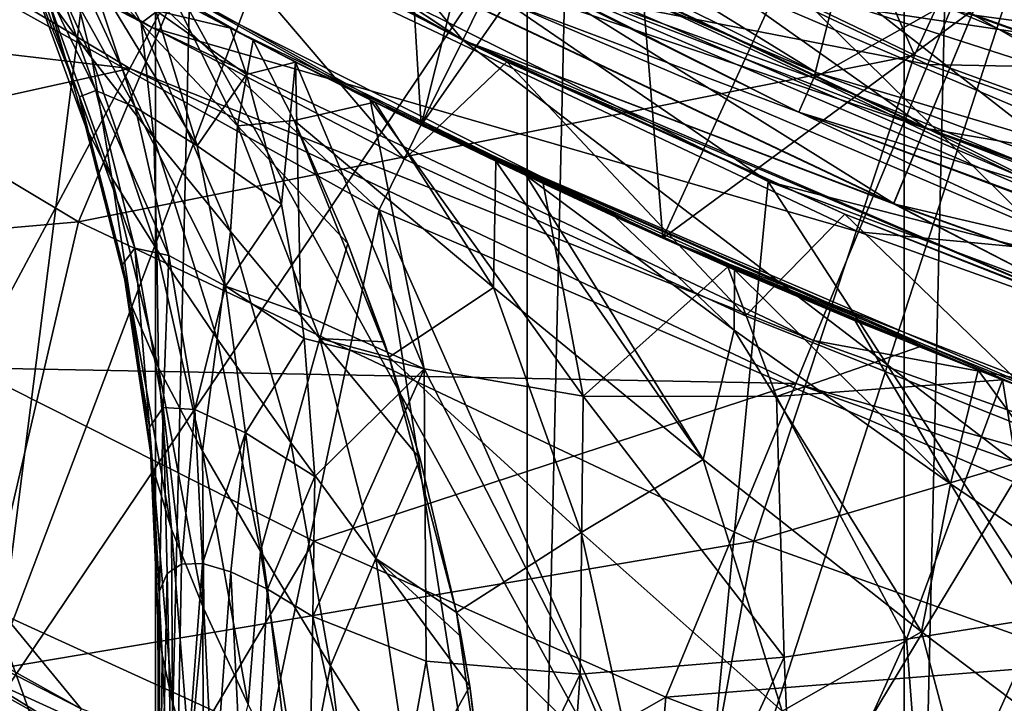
# Model space of a CAD drawing. Header units: metres. Extents: x -23 to 23, y -109 to 23.
# Tile 137 of 256: x -9.65 to -7.05, y -19.04 to -17.23. Entities that reach past the tile are written whole.
import ezdxf

# ---------------------------------------------------------------- set-up
doc = ezdxf.new("R2010")
doc.units = ezdxf.units.M
doc.layers.add('solid_509434', color=7, linetype='CONTINUOUS')
doc.layers.add('solid_509434_01', color=7, linetype='CONTINUOUS')

msp = doc.modelspace()

# ---------------------------------------------------------------- linework, layer by layer
at = {"layer": 'solid_509434'}
for points in [[(-7.30983, -21.807472), (-7.30983, 21.807472), (-6.295455, 22.121326)], [(-6.295455, -22.121326), (-7.30983, -21.807472), (-6.295455, 22.121326)], [(-8.306941, -21.447264), (-8.306941, 21.447264), (-7.30983, 21.807472)], [(-7.30983, -21.807472), (-8.306941, -21.447264), (-7.30983, 21.807472)], [(-9.290138, -21.039841), (-9.290138, 21.039841), (-8.306941, 21.447264)], [(-8.306941, -21.447264), (-9.290138, -21.039841), (-8.306941, 21.447264)], [(-10.253399, -20.587858), (-10.253399, 20.587858), (-9.290138, 21.039841)], [(-9.290138, -21.039841), (-10.253399, -20.587858), (-9.290138, 21.039841)], [(-8.629554, -11.441503, 160.36026), (-13.184584, -17.041029, 160.176529), (-11.552806, -18.177504, 160.176529)], [(-7.225513, -12.364955, 160.36026), (-8.629554, -11.441503, 160.36026), (-11.552806, -18.177504, 160.176529)], [(-7.225513, -12.364955, 160.36026), (-11.552806, -18.177504, 160.176529), (-9.802161, -19.170517, 160.176529)], [(-5.723759, -13.119164, 160.36026), (-7.225513, -12.364955, 160.36026), (-9.802161, -19.170517, 160.176529)], [(-5.723759, -13.119164, 160.36026), (-9.802161, -19.170517, 160.176529), (-7.956806, -20.00078, 160.176529)], [(-4.144601, -13.693931, 160.36026), (-5.723759, -13.119164, 160.36026), (-7.956806, -20.00078, 160.176529)], [(-4.144601, -13.693931, 160.36026), (-7.956806, -20.00078, 160.176529), (-6.040366, -20.655737, 160.176529)], [(-8.764416, -14.566572, 65.900002), (-10.314798, -16.548563, 70.230125), (-8.587686, -17.507189, 70.230125)], [(-7.962944, -15.019705, 65.900002), (-8.764416, -14.566572, 65.900002), (-8.587686, -17.507189, 70.230125)], [(-7.138115, -15.428782, 65.900002), (-7.962944, -15.019705, 65.900002), (-8.587686, -17.507189, 70.230125)], [(-8.195908, -15.224972, 121.479568), (-8.967013, -16.512827, 119.872559), (-7.28242, -17.321869, 119.872559)], [(-6.654694, -15.958939, 121.479568), (-8.195908, -15.224972, 121.479568), (-7.28242, -17.321869, 119.872559)], [(-7.138115, -15.428782, 65.900002), (-8.587686, -17.507189, 70.230125), (-6.772452, -18.286167, 70.230125)], [(-6.292349, -15.792604, 65.900002), (-7.138115, -15.428782, 65.900002), (-6.772452, -18.286167, 70.230125)], [(-9.785834, -15.699919, 105.449997), (-10.182557, -16.336403, 106.199997), (-8.477588, -17.282738, 106.199997)], [(-8.147292, -16.609385, 105.449997), (-9.785834, -15.699919, 105.449997), (-8.477588, -17.282738, 106.199997)], [(-9.690845, -18.803902, 116), (-11.099905, -15.727331, 116), (-9.434474, -16.779364, 116)], [(-7.948318, -17.806578, 90.692116), (-9.617065, -16.963551, 90.692116), (-8.10373, -15.904467, 93.550003)], [(-7.948318, -17.806578, 90.692116), (-8.10373, -15.904467, 93.550003), (-7.260249, -16.306786, 93.550003)], [(-6.654694, -15.958939, 121.479568), (-7.28242, -17.321869, 119.872559), (-5.525794, -17.959576, 119.872559)], [(-10.960572, -16.253656, 156.007462), (-9.299955, -17.248993, 156.007462), (-11.029115, -16.356178, 155.2547)], [(-9.153265, -16.974554, 156.708084), (-9.299955, -17.248993, 156.007462), (-10.960572, -16.253656, 156.007462)], [(-7.260249, -16.306786, 99.550003), (-8.147292, -16.609385, 100.199997), (-6.425147, -17.348415, 100.199997)], [(-7.948318, -17.806578, 90.692116), (-7.260249, -16.306786, 93.550003), (-6.396868, -16.664412, 93.550003)], [(-5.515954, -16.976358, 99.550003), (-7.260249, -16.306786, 99.550003), (-6.425147, -17.348415, 100.199997)], [(-11.528082, -17.102995, 129.534592), (-11.029115, -16.356178, 155.2547), (-9.358116, -17.35774, 155.2547)], [(-9.299955, -17.248993, 156.007462), (-9.358116, -17.35774, 155.2547), (-11.029115, -16.356178, 155.2547)], [(-10.182557, -16.336403, 115.5), (-10.446898, -16.76018, 116), (-8.698325, -17.731365, 116)], [(-10.182557, -16.336403, 115.5), (-8.698325, -17.731365, 116), (-8.477588, -17.282738, 115.5)], [(-10.082254, -16.398495, 114.25), (-10.182557, -16.336403, 115.5), (-8.477588, -17.282738, 115.5)], [(-8.477588, -17.282738, 106.199997), (-10.182557, -16.336403, 106.199997), (-9.233624, -16.890905, 112.650002)], [(-9.038928, -16.910645, 112.960922), (-8.477588, -17.282738, 113.341423), (-10.182557, -16.336403, 113.341423)], [(-9.038505, -16.909853, 113.724106), (-10.182557, -16.336403, 113.341423), (-8.477588, -17.282738, 113.341423)], [(-9.233624, -16.890905, 114.25), (-10.082254, -16.398495, 114.25), (-8.477588, -17.282738, 115.5)], [(-8.429383, -16.973925, 112.329025), (-7.549392, -17.38319, 112.329025), (-7.299532, -16.394939, 112.346573)], [(-7.299472, -16.394966, 114.70343), (-7.549392, -17.38319, 114.720978), (-8.429383, -16.973925, 114.720978)], [(-7.549392, -17.38319, 112.329025), (-6.431478, -16.754501, 112.346573), (-7.299532, -16.394939, 112.346573)], [(-7.299472, -16.394966, 114.70343), (-6.431417, -16.754524, 114.70343), (-7.549392, -17.38319, 114.720978)], [(-8.936188, -16.718431, 114.048813), (-7.254465, -17.513826, 114.048813), (-8.783044, -16.431919, 114.265602)], [(-7.254465, -17.513826, 114.048813), (-7.130142, -17.213684, 114.265602), (-8.783044, -16.431919, 114.265602)], [(-9.27911, -16.505455, 111.37059), (-7.542777, -17.367743, 111.37059), (-9.33553, -16.605734, 111.800003)], [(-8.245547, -16.934385, 111.178772), (-7.542777, -17.367743, 111.37059), (-9.27911, -16.505455, 111.37059)], [(-8.967013, -16.512827, 119.872559), (-11.189884, -16.746845, 118.138596), (-9.494524, -17.763004, 118.138596)], [(-7.28242, -17.321869, 119.872559), (-8.967013, -16.512827, 119.872559), (-9.494524, -17.763004, 118.138596)], [(-10.314798, -16.548563, 70.230125), (-9.031773, -17.282276, 82.025284), (-8.710157, -17.446581, 81.354118)], [(-10.314798, -16.548563, 70.230125), (-9.240716, -17.171463, 82.627831), (-9.031773, -17.282276, 82.025284)], [(-8.587686, -17.507189, 70.230125), (-10.314798, -16.548563, 70.230125), (-8.710157, -17.446581, 81.354118)], [(-8.927661, -16.552479, 157.306946), (-7.247542, -17.347115, 157.306946), (-9.153265, -16.974554, 156.708084)], [(-7.012291, -16.779169, 157.764984), (-7.247542, -17.347115, 157.306946), (-8.927661, -16.552479, 157.306946)], [(-9.335492, -16.605755, 112.229042), (-9.33553, -16.605734, 111.800003), (-7.58864, -17.473267, 111.800003)], [(-7.542777, -17.367743, 111.37059), (-7.58864, -17.473267, 111.800003), (-9.33553, -16.605734, 111.800003)], [(-7.588608, -17.47328, 114.820961), (-7.588612, -17.473278, 115.800003), (-9.335496, -16.605753, 115.800003)], [(-8.365252, -17.180231, 115.941422), (-9.335496, -16.605753, 115.800003), (-7.588612, -17.473278, 115.800003)], [(-9.335492, -16.605755, 114.820961), (-7.588608, -17.47328, 114.820961), (-9.335496, -16.605753, 115.800003)], [(-7.588608, -17.47328, 112.229042), (-9.335492, -16.605755, 112.229042), (-7.58864, -17.473267, 111.800003)], [(-8.327055, -17.101782, 112.299133), (-9.335492, -16.605755, 112.229042), (-7.588608, -17.47328, 112.229042)], [(-8.327055, -17.101782, 114.75087), (-7.588608, -17.47328, 114.820961), (-9.335492, -16.605755, 114.820961)], [(-8.147292, -16.609385, 105.449997), (-8.477588, -17.282738, 106.199997), (-6.685626, -18.051729, 106.199997)], [(-6.424667, -17.348572, 101.099998), (-8.367547, -17.058258, 101.599998), (-8.147976, -16.608999, 101.099998)], [(-6.598846, -17.817274, 105.599998), (-8.147975, -16.608999, 106.099998), (-8.367546, -17.058258, 105.599998)], [(-6.424667, -17.348572, 101.099998), (-8.147976, -16.608999, 101.099998), (-0.920308, -16.975809, 101.099998)], [(-6.598846, -17.817274, 105.599998), (-6.424666, -17.348574, 106.099998), (-8.147975, -16.608999, 106.099998)], [(-6.425147, -17.348415, 105.449997), (-8.147292, -16.609385, 105.449997), (-6.685626, -18.051729, 106.199997)], [(-8.147292, -16.609385, 100.199997), (-8.147292, -16.609385, 105.449997), (-6.425147, -17.348415, 105.449997)], [(-6.425147, -17.348415, 100.199997), (-8.147292, -16.609385, 100.199997), (-6.425147, -17.348415, 105.449997)], [(-7.948318, -17.806578, 90.692116), (-6.396868, -16.664412, 93.550003), (-6.206508, -18.48592, 90.692116)], [(-8.936972, -16.719898, 112.635704), (-7.255102, -17.515364, 112.635704), (-9.038928, -16.910645, 112.960922)], [(-9.038505, -16.909853, 113.724106), (-7.337526, -17.714355, 113.724106), (-8.936188, -16.718431, 114.048813)], [(-7.130974, -17.215694, 112.418144), (-7.255102, -17.515364, 112.635704), (-8.936972, -16.719898, 112.635704)], [(-7.337526, -17.714355, 113.724106), (-7.254465, -17.513826, 114.048813), (-8.936188, -16.718431, 114.048813)], [(-9.494524, -17.763004, 118.138596), (-11.189884, -16.746845, 118.138596), (-11.530258, -17.94145, 116.300888)], [(-10.446898, -16.76018, 116), (-10.169857, -19.733232, 116), (-9.217091, -20.195644, 116)], [(-8.698325, -17.731365, 116), (-10.446898, -16.76018, 116), (-9.217091, -20.195644, 116)], [(-7.549392, -17.38319, 112.329025), (-6.649604, -17.74687, 112.329025), (-6.431478, -16.754501, 112.346573)], [(-6.431417, -16.754524, 114.70343), (-6.649604, -17.74687, 114.720978), (-7.549392, -17.38319, 114.720978)], [(-7.860203, -19.639763, 116), (-9.690845, -18.803902, 116), (-9.434474, -16.779364, 116)], [(-7.860203, -19.639763, 116), (-9.434474, -16.779364, 116), (-7.669387, -17.656218, 116)], [(-8.365252, -17.180231, 115.941422), (-7.669387, -17.656218, 116), (-9.434474, -16.779364, 116)], [(-8.245547, -16.934385, 111.178772), (-8.170314, -16.779875, 111.046844), (-6.442153, -17.51619, 111.046844)], [(-8.170314, -16.779875, 111.046844), (-7.472703, -16.871098, 111), (-6.583577, -17.237341, 111)], [(-6.442153, -17.51619, 111.046844), (-8.170314, -16.779875, 111.046844), (-6.583577, -17.237341, 111)], [(-7.012291, -16.779169, 157.764984), (-5.319177, -17.384975, 157.764984), (-7.247542, -17.347115, 157.306946)], [(0, -17.130821, 111), (-6.583577, -17.237341, 111), (-7.472703, -16.871098, 111)], [(-6.984424, -16.861891, 112.341423), (-5.298038, -17.465288, 112.341423), (-7.130974, -17.215694, 112.418144)], [(-7.130142, -17.213684, 114.265602), (-5.408572, -17.829672, 114.265602), (-6.983522, -16.859713, 114.341423)], [(-8.631725, -17.59697, 113.900002), (-9.511918, -17.137194, 113.900002), (-9.233624, -16.890905, 114.25)], [(-9.233624, -16.890905, 112.650002), (-9.511918, -17.137194, 113), (-8.631725, -17.59697, 113)], [(-8.36101, -17.339436, 114.25), (-9.233624, -16.890905, 114.25), (-8.477588, -17.282738, 115.5)], [(-8.631725, -17.59697, 113.900002), (-9.233624, -16.890905, 114.25), (-8.36101, -17.339436, 114.25)], [(-8.36101, -17.339436, 112.650002), (-9.233624, -16.890905, 112.650002), (-8.631725, -17.59697, 113)], [(-8.477588, -17.282738, 106.199997), (-9.233624, -16.890905, 112.650002), (-8.36101, -17.339436, 112.650002)], [(-9.038928, -16.910645, 112.960922), (-7.33787, -17.715185, 112.960922), (-8.477588, -17.282738, 113.341423)], [(-7.255102, -17.515364, 112.635704), (-7.33787, -17.715185, 112.960922), (-9.038928, -16.910645, 112.960922)], [(-9.038505, -16.909853, 113.724106), (-8.477588, -17.282738, 113.341423), (-7.337526, -17.714355, 113.724106)], [(-6.501473, -17.677481, 111.178772), (-7.542777, -17.367743, 111.37059), (-8.245547, -16.934385, 111.178772)], [(-6.501473, -17.677481, 111.178772), (-8.245547, -16.934385, 111.178772), (-6.442153, -17.51619, 111.046844)], [(-9.458935, -17.330088, 84.371834), (-9.539554, -17.007261, 83.793289), (-9.630054, -16.956181, 84.355896)], [(-9.576922, -17.166756, 84.929161), (-9.458935, -17.330088, 84.371834), (-9.630054, -16.956181, 84.355896)], [(-9.617065, -16.963551, 90.692116), (-9.092418, -17.250448, 88.468086), (-9.282866, -17.148714, 87.996552)], [(-7.948318, -17.806578, 90.692116), (-9.092418, -17.250448, 88.468086), (-9.617065, -16.963551, 90.692116)], [(-9.153265, -16.974554, 156.708084), (-7.43069, -17.789272, 156.708084), (-9.299955, -17.248993, 156.007462)], [(-7.247542, -17.347115, 157.306946), (-7.43069, -17.789272, 156.708084), (-9.153265, -16.974554, 156.708084)], [(-8.327055, -17.101782, 112.299133), (-7.549392, -17.38319, 112.329025), (-8.429383, -16.973925, 112.329025)], [(-8.327055, -17.101782, 114.75087), (-8.429383, -16.973925, 114.720978), (-7.549392, -17.38319, 114.720978)], [(-9.491402, -17.432205, 86.073494), (-9.641657, -17.057215, 85.511238), (-9.647457, -17.006174, 86.107849)], [(-9.44832, -17.415819, 86.642891), (-9.647457, -17.006174, 86.107849), (-9.590917, -17.015135, 86.707481)], [(-9.491402, -17.432205, 86.073494), (-9.647457, -17.006174, 86.107849), (-9.44832, -17.415819, 86.642891)], [(-9.294993, -17.539762, 83.847397), (-9.328757, -17.237894, 83.249741), (-9.539554, -17.007261, 83.793289)], [(-9.409914, -17.07933, 83.217255), (-9.539554, -17.007261, 83.793289), (-9.328757, -17.237894, 83.249741)], [(-9.458935, -17.330088, 84.371834), (-9.294993, -17.539762, 83.847397), (-9.539554, -17.007261, 83.793289)], [(-9.34452, -17.460068, 87.209625), (-9.590917, -17.015135, 86.707481), (-9.471237, -17.082344, 87.298813)], [(-9.44832, -17.415819, 86.642891), (-9.590917, -17.015135, 86.707481), (-9.34452, -17.460068, 87.209625)], [(-9.475759, -17.509951, 85.511948), (-9.576922, -17.166756, 84.929161), (-9.641657, -17.057215, 85.511238)], [(-9.475759, -17.509951, 85.511948), (-9.641657, -17.057215, 85.511238), (-9.491402, -17.432205, 86.073494)], [(-8.367546, -17.058258, 105.599998), (-8.367547, -17.058258, 101.599998), (-6.598847, -17.817272, 101.599998)], [(-6.424667, -17.348572, 101.099998), (-6.598847, -17.817272, 101.599998), (-8.367547, -17.058258, 101.599998)], [(-6.598846, -17.817274, 105.599998), (-8.367546, -17.058258, 105.599998), (-6.598847, -17.817272, 101.599998)], [(-9.18018, -17.561754, 87.763756), (-9.471237, -17.082344, 87.298813), (-9.289883, -17.20363, 87.871864)], [(-9.34452, -17.460068, 87.209625), (-9.471237, -17.082344, 87.298813), (-9.18018, -17.561754, 87.763756)], [(-9.240716, -17.171463, 82.627831), (-9.409914, -17.07933, 83.217255), (-9.328757, -17.237894, 83.249741)], [(-10.667632, -17.647869, 129.534592), (-11.528082, -17.102995, 129.534592), (-9.358116, -17.35774, 155.2547)], [(-8.327055, -17.101782, 112.299133), (-7.588608, -17.47328, 112.229042), (-6.565741, -17.852222, 112.299133)], [(-8.327055, -17.101782, 114.75087), (-6.565741, -17.852222, 114.75087), (-7.588608, -17.47328, 114.820961)], [(-8.327055, -17.101782, 112.299133), (-6.565741, -17.852222, 112.299133), (-7.549392, -17.38319, 112.329025)], [(-8.327055, -17.101782, 114.75087), (-7.549392, -17.38319, 114.720978), (-6.649604, -17.74687, 114.720978)], [(-8.327055, -17.101782, 114.75087), (-6.649604, -17.74687, 114.720978), (-6.565741, -17.852222, 114.75087)], [(-9.511918, -17.137194, 113), (-9.511918, -17.137194, 113.900002), (-8.631725, -17.59697, 113.900002)], [(-8.631725, -17.59697, 113), (-9.511918, -17.137194, 113), (-8.631725, -17.59697, 113.900002)], [(-9.282866, -17.148714, 87.996552), (-9.092418, -17.250448, 88.468086), (-9.289883, -17.20363, 87.871864)], [(-9.405633, -17.646612, 84.968384), (-9.458935, -17.330088, 84.371834), (-9.576922, -17.166756, 84.929161)], [(-9.405633, -17.646612, 84.968384), (-9.576922, -17.166756, 84.929161), (-9.475759, -17.509951, 85.511948)], [(-9.240716, -17.171463, 82.627831), (-9.328757, -17.237894, 83.249741), (-9.073291, -17.509375, 82.734558)], [(-9.240716, -17.171463, 82.627831), (-9.073291, -17.509375, 82.734558), (-9.031773, -17.282276, 82.025284)], [(-6.595859, -17.934114, 115.941422), (-7.669387, -17.656218, 116), (-8.365252, -17.180231, 115.941422)], [(-6.595859, -17.934114, 115.941422), (-8.365252, -17.180231, 115.941422), (-7.588612, -17.473278, 115.800003)], [(-9.092418, -17.250448, 88.468086), (-9.050003, -17.373638, 88.418175), (-9.289883, -17.20363, 87.871864)], [(-9.18018, -17.561754, 87.763756), (-9.289883, -17.20363, 87.871864), (-9.050003, -17.373638, 88.418175)], [(-7.130974, -17.215694, 112.418144), (-5.409204, -17.831755, 112.418144), (-7.255102, -17.515364, 112.635704)], [(-7.254465, -17.513826, 114.048813), (-5.502877, -18.140554, 114.048813), (-7.130142, -17.213684, 114.265602)], [(-5.298038, -17.465288, 112.341423), (-5.409204, -17.831755, 112.418144), (-7.130974, -17.215694, 112.418144)], [(-5.502877, -18.140554, 114.048813), (-5.408572, -17.829672, 114.265602), (-7.130142, -17.213684, 114.265602)], [(-9.091961, -17.788586, 83.360451), (-9.073291, -17.509375, 82.734558), (-9.328757, -17.237894, 83.249741)], [(-9.294993, -17.539762, 83.847397), (-9.091961, -17.788586, 83.360451), (-9.328757, -17.237894, 83.249741)], [(-9.299955, -17.248993, 156.007462), (-7.549774, -18.076767, 156.007462), (-9.358116, -17.35774, 155.2547)], [(-7.43069, -17.789272, 156.708084), (-7.549774, -18.076767, 156.007462), (-9.299955, -17.248993, 156.007462)], [(-8.919715, -17.340378, 88.786011), (-9.050003, -17.373638, 88.418175), (-9.092418, -17.250448, 88.468086)], [(-7.948318, -17.806578, 90.692116), (-8.919715, -17.340378, 88.786011), (-9.092418, -17.250448, 88.468086)], [(-9.073291, -17.509375, 82.734558), (-8.923904, -17.494795, 82.126236), (-9.031773, -17.282276, 82.025284)], [(-8.710157, -17.446581, 81.354118), (-9.031773, -17.282276, 82.025284), (-8.923904, -17.494795, 82.126236)], [(-8.477588, -17.282738, 115.5), (-8.698325, -17.731365, 116), (-6.858334, -18.520411, 116)], [(-8.477588, -17.282738, 115.5), (-6.858334, -18.520411, 116), (-6.685626, -18.051729, 115.5)], [(-8.36101, -17.339436, 114.25), (-8.477588, -17.282738, 115.5), (-6.685626, -18.051729, 115.5)], [(-8.477588, -17.282738, 106.199997), (-8.36101, -17.339436, 112.650002), (-7.466678, -17.74292, 112.650002)], [(-6.685626, -18.051729, 106.199997), (-8.477588, -17.282738, 106.199997), (-7.466678, -17.74292, 112.650002)], [(-7.33787, -17.715185, 112.960922), (-6.685626, -18.051729, 113.341423), (-8.477588, -17.282738, 113.341423)], [(-7.337526, -17.714355, 113.724106), (-8.477588, -17.282738, 113.341423), (-6.685626, -18.051729, 113.341423)], [(-7.28242, -17.321869, 119.872559), (-9.494524, -17.763004, 118.138596), (-7.707726, -18.608097, 118.138596)], [(-9.287044, -17.836763, 84.451294), (-9.294993, -17.539762, 83.847397), (-9.458935, -17.330088, 84.371834)], [(-9.287044, -17.836763, 84.451294), (-9.458935, -17.330088, 84.371834), (-9.405633, -17.646612, 84.968384)], [(-8.919715, -17.340378, 88.786011), (-8.957352, -17.716278, 88.296249), (-9.050003, -17.373638, 88.418175)], [(-8.919715, -17.340378, 88.786011), (-8.905616, -18.004997, 88.21109), (-8.957352, -17.716278, 88.296249)], [(-8.919715, -17.340378, 88.786011), (-8.58004, -18.151962, 88.801224), (-8.905616, -18.004997, 88.21109)], [(-8.919715, -17.340378, 88.786011), (-8.722257, -17.440535, 89.068825), (-8.58004, -18.151962, 88.801224)], [(-7.948318, -17.806578, 90.692116), (-8.722257, -17.440535, 89.068825), (-8.919715, -17.340378, 88.786011)], [(-7.729375, -18.011574, 113.900002), (-8.631725, -17.59697, 113.900002), (-8.36101, -17.339436, 114.25)], [(-8.36101, -17.339436, 112.650002), (-8.631725, -17.59697, 113), (-7.729375, -18.011574, 113)], [(-7.466678, -17.74292, 114.25), (-8.36101, -17.339436, 114.25), (-6.685626, -18.051729, 115.5)], [(-7.729375, -18.011574, 113.900002), (-8.36101, -17.339436, 114.25), (-7.466678, -17.74292, 114.25)], [(-7.466678, -17.74292, 112.650002), (-8.36101, -17.339436, 112.650002), (-7.729375, -18.011574, 113)], [(-5.525794, -17.959576, 119.872559), (-7.28242, -17.321869, 119.872559), (-7.707726, -18.608097, 118.138596)], [(-9.781483, -18.149866, 129.534592), (-10.667632, -17.647869, 129.534592), (-9.358116, -17.35774, 155.2547)], [(-9.781483, -18.149866, 129.534592), (-9.358116, -17.35774, 155.2547), (-7.596993, -18.190693, 155.2547)], [(-7.549774, -18.076767, 156.007462), (-7.596993, -18.190693, 155.2547), (-9.358116, -17.35774, 155.2547)], [(-7.542777, -17.367743, 111.37059), (-5.727375, -18.047968, 111.37059), (-7.58864, -17.473267, 111.800003)], [(-6.501473, -17.677481, 111.178772), (-5.727375, -18.047968, 111.37059), (-7.542777, -17.367743, 111.37059)], [(-7.247542, -17.347115, 157.306946), (-5.497626, -17.973246, 157.306946), (-7.43069, -17.789272, 156.708084)], [(-5.319177, -17.384975, 157.764984), (-5.497626, -17.973246, 157.306946), (-7.247542, -17.347115, 157.306946)], [(-9.18018, -17.561754, 87.763756), (-9.050003, -17.373638, 88.418175), (-8.957352, -17.716278, 88.296249)], [(-6.565741, -17.852222, 112.299133), (-6.649604, -17.74687, 112.329025), (-7.549392, -17.38319, 112.329025)], [(-9.491402, -17.432205, 86.073494), (-9.44832, -17.415819, 86.642891), (-9.345459, -17.832474, 86.589561)], [(-9.44832, -17.415819, 86.642891), (-9.254963, -17.852251, 87.134277), (-9.345459, -17.832474, 86.589561)], [(-9.44832, -17.415819, 86.642891), (-9.34452, -17.460068, 87.209625), (-9.254963, -17.852251, 87.134277)], [(-9.491402, -17.432205, 86.073494), (-9.345459, -17.832474, 86.589561), (-9.377757, -17.876225, 86.047791)], [(-9.475759, -17.509951, 85.511948), (-9.491402, -17.432205, 86.073494), (-9.377757, -17.876225, 86.047791)], [(-8.710157, -17.446581, 81.354118), (-8.923904, -17.494795, 82.126236), (-8.396472, -17.937159, 81.4114)], [(-8.722257, -17.440535, 89.068825), (-8.159001, -18.22473, 89.360855), (-8.58004, -18.151962, 88.801224)], [(-8.722257, -17.440535, 89.068825), (-8.26467, -17.661972, 89.533676), (-8.159001, -18.22473, 89.360855)], [(-7.948318, -17.806578, 90.692116), (-8.26467, -17.661972, 89.533676), (-8.722257, -17.440535, 89.068825)], [(-8.710157, -17.446581, 81.354118), (-8.396472, -17.937159, 81.4114), (-8.390578, -17.602505, 80.72728)], [(-8.587686, -17.507189, 70.230125), (-8.710157, -17.446581, 81.354118), (-8.390578, -17.602505, 80.72728)], [(-9.34452, -17.460068, 87.209625), (-9.105113, -17.933397, 87.672119), (-9.254963, -17.852251, 87.134277)], [(-9.34452, -17.460068, 87.209625), (-9.18018, -17.561754, 87.763756), (-9.105113, -17.933397, 87.672119)], [(-7.588608, -17.47328, 112.229042), (-7.58864, -17.473267, 111.800003), (-5.7622, -18.157631, 111.800003)], [(-5.727375, -18.047968, 111.37059), (-5.7622, -18.157631, 111.800003), (-7.58864, -17.473267, 111.800003)], [(-5.762176, -18.157639, 114.820961), (-5.762178, -18.157639, 115.800003), (-7.588612, -17.473278, 115.800003)], [(-6.595859, -17.934114, 115.941422), (-7.588612, -17.473278, 115.800003), (-5.762178, -18.157639, 115.800003)], [(-7.588608, -17.47328, 114.820961), (-5.762176, -18.157639, 114.820961), (-7.588612, -17.473278, 115.800003)], [(-5.762176, -18.157639, 112.229042), (-7.588608, -17.47328, 112.229042), (-5.7622, -18.157631, 111.800003)], [(-6.565741, -17.852222, 112.299133), (-7.588608, -17.47328, 112.229042), (-5.762176, -18.157639, 112.229042)], [(-6.565741, -17.852222, 114.75087), (-5.762176, -18.157639, 114.820961), (-7.588608, -17.47328, 114.820961)], [(-9.073291, -17.509375, 82.734558), (-8.78131, -17.820566, 82.273766), (-8.923904, -17.494795, 82.126236)], [(-8.672052, -18.120831, 82.402344), (-8.396472, -17.937159, 81.4114), (-8.923904, -17.494795, 82.126236)], [(-8.78131, -17.820566, 82.273766), (-8.672052, -18.120831, 82.402344), (-8.923904, -17.494795, 82.126236)], [(-9.475759, -17.509951, 85.511948), (-9.377757, -17.876225, 86.047791), (-9.355051, -17.98311, 85.518539)], [(-9.405633, -17.646612, 84.968384), (-9.475759, -17.509951, 85.511948), (-9.355051, -17.98311, 85.518539)], [(-9.091961, -17.788586, 83.360451), (-8.855351, -18.071613, 82.91243), (-9.073291, -17.509375, 82.734558)], [(-8.855351, -18.071613, 82.91243), (-8.78131, -17.820566, 82.273766), (-9.073291, -17.509375, 82.734558)], [(-8.587686, -17.507189, 70.230125), (-7.002975, -18.199131, 78.43895), (-6.77857, -18.283899, 78.123451)], [(-8.587686, -17.507189, 70.230125), (-7.114213, -18.155935, 78.600258), (-7.002975, -18.199131, 78.43895)], [(-6.772452, -18.286167, 70.230125), (-8.587686, -17.507189, 70.230125), (-6.77857, -18.283899, 78.123451)], [(-8.587686, -17.507189, 70.230125), (-7.439701, -18.025007, 79.092209), (-7.114213, -18.155935, 78.600258)], [(-8.587686, -17.507189, 70.230125), (-8.309653, -17.640852, 80.575081), (-8.074683, -17.749634, 80.148712)], [(-8.587686, -17.507189, 70.230125), (-8.390578, -17.602505, 80.72728), (-8.309653, -17.640852, 80.575081)], [(-8.587686, -17.507189, 70.230125), (-8.074683, -17.749634, 80.148712), (-7.758476, -17.89011, 79.606606)], [(-8.587686, -17.507189, 70.230125), (-7.758476, -17.89011, 79.606606), (-7.439701, -18.025007, 79.092209)], [(-7.255102, -17.515364, 112.635704), (-5.50336, -18.142147, 112.635704), (-7.33787, -17.715185, 112.960922)], [(-7.337526, -17.714355, 113.724106), (-5.565884, -18.348259, 113.724106), (-7.254465, -17.513826, 114.048813)], [(-5.409204, -17.831755, 112.418144), (-5.50336, -18.142147, 112.635704), (-7.255102, -17.515364, 112.635704)], [(-5.565884, -18.348259, 113.724106), (-5.502877, -18.140554, 114.048813), (-7.254465, -17.513826, 114.048813)], [(-9.127106, -18.072491, 83.967102), (-9.091961, -17.788586, 83.360451), (-9.294993, -17.539762, 83.847397)], [(-9.127106, -18.072491, 83.967102), (-9.294993, -17.539762, 83.847397), (-9.287044, -17.836763, 84.451294)], [(-9.18018, -17.561754, 87.763756), (-8.957352, -17.716278, 88.296249), (-9.105113, -17.933397, 87.672119)], [(-8.631725, -17.59697, 113), (-8.631725, -17.59697, 113.900002), (-7.729375, -18.011574, 113.900002)], [(-7.729375, -18.011574, 113), (-8.631725, -17.59697, 113), (-7.729375, -18.011574, 113.900002)], [(-8.396472, -17.937159, 81.4114), (-7.841445, -18.392105, 80.757301), (-8.390578, -17.602505, 80.72728)], [(-7.841445, -18.392105, 80.757301), (-8.309653, -17.640852, 80.575081), (-8.390578, -17.602505, 80.72728)], [(-9.405633, -17.646612, 84.968384), (-9.355051, -17.98311, 85.518539), (-9.282359, -18.149677, 85.010345)], [(-9.287044, -17.836763, 84.451294), (-9.405633, -17.646612, 84.968384), (-9.282359, -18.149677, 85.010345)], [(-8.074683, -17.749634, 80.148712), (-8.309653, -17.640852, 80.575081), (-7.759322, -18.049416, 79.960045)], [(-7.841445, -18.392105, 80.757301), (-7.759322, -18.049416, 79.960045), (-8.309653, -17.640852, 80.575081)], [(-5.956051, -20.298548, 116), (-7.860203, -19.639763, 116), (-7.669387, -17.656218, 116)], [(-5.956051, -20.298548, 116), (-7.669387, -17.656218, 116), (-5.822238, -18.348345, 116)], [(-6.595859, -17.934114, 115.941422), (-5.822238, -18.348345, 116), (-7.669387, -17.656218, 116)], [(-8.26467, -17.661972, 89.533676), (-7.776796, -17.882154, 89.8993), (-8.159001, -18.22473, 89.360855)], [(-7.948318, -17.806578, 90.692116), (-7.776796, -17.882154, 89.8993), (-8.26467, -17.661972, 89.533676)], [(-8.698325, -17.731365, 116), (-9.217091, -20.195644, 116), (-8.244287, -20.612232, 116)], [(-8.957352, -17.716278, 88.296249), (-8.905616, -18.004997, 88.21109), (-9.105113, -17.933397, 87.672119)], [(-8.698325, -17.731365, 116), (-8.244287, -20.612232, 116), (-7.257011, -20.980303, 116)], [(-6.858334, -18.520411, 116), (-8.698325, -17.731365, 116), (-7.257011, -20.980303, 116)], [(-7.33787, -17.715185, 112.960922), (-5.566144, -18.349119, 112.960922), (-6.685626, -18.051729, 113.341423)], [(-5.50336, -18.142147, 112.635704), (-5.566144, -18.349119, 112.960922), (-7.33787, -17.715185, 112.960922)], [(-7.337526, -17.714355, 113.724106), (-6.685626, -18.051729, 113.341423), (-5.565884, -18.348259, 113.724106)], [(-7.758476, -17.89011, 79.606606), (-8.074683, -17.749634, 80.148712), (-7.759322, -18.049416, 79.960045)], [(-6.807183, -18.379942, 113.900002), (-7.729375, -18.011574, 113.900002), (-7.466678, -17.74292, 114.25)], [(-7.466678, -17.74292, 112.650002), (-7.729375, -18.011574, 113), (-6.807183, -18.379942, 113)], [(-6.552951, -18.100313, 114.25), (-7.466678, -17.74292, 114.25), (-6.685626, -18.051729, 115.5)], [(-6.807183, -18.379942, 113.900002), (-7.466678, -17.74292, 114.25), (-6.552951, -18.100313, 114.25)], [(-6.552951, -18.100313, 112.650002), (-7.466678, -17.74292, 112.650002), (-6.807183, -18.379942, 113)], [(-6.685626, -18.051729, 106.199997), (-7.466678, -17.74292, 112.650002), (-6.552951, -18.100313, 112.650002)], [(-9.494524, -17.763004, 118.138596), (-11.530258, -17.94145, 116.300888), (-9.772606, -18.95623, 116.300888)], [(-7.707726, -18.608097, 118.138596), (-9.494524, -17.763004, 118.138596), (-9.772606, -18.95623, 116.300888)], [(-8.932169, -18.346552, 83.518639), (-9.091961, -17.788586, 83.360451), (-9.127106, -18.072491, 83.967102)], [(-8.932169, -18.346552, 83.518639), (-8.855351, -18.071613, 82.91243), (-9.091961, -17.788586, 83.360451)], [(-7.948318, -17.806578, 90.692116), (-6.206508, -18.48592, 90.692116), (-6.746993, -18.295576, 90.467285)], [(-7.948318, -17.806578, 90.692116), (-6.746993, -18.295576, 90.467285), (-7.049522, -18.18115, 90.32132)], [(-7.948318, -17.806578, 90.692116), (-7.049522, -18.18115, 90.32132), (-7.269824, -18.094189, 90.204994)], [(-7.948318, -17.806578, 90.692116), (-7.269824, -18.094189, 90.204994), (-7.776796, -17.882154, 89.8993)], [(-7.43069, -17.789272, 156.708084), (-5.636553, -18.431225, 156.708084), (-7.549774, -18.076767, 156.007462)], [(-5.497626, -17.973246, 157.306946), (-5.636553, -18.431225, 156.708084), (-7.43069, -17.789272, 156.708084)], [(-9.377757, -17.876225, 86.047791), (-9.345459, -17.832474, 86.589561), (-9.306435, -18.306049, 86.186409)], [(-9.345459, -17.832474, 86.589561), (-9.270494, -18.25444, 86.667038), (-9.306435, -18.306049, 86.186409)], [(-9.345459, -17.832474, 86.589561), (-9.254963, -17.852251, 87.134277), (-9.270494, -18.25444, 86.667038)], [(-9.287044, -17.836763, 84.451294), (-9.282359, -18.149677, 85.010345), (-9.165916, -18.369717, 84.5298)], [(-9.127106, -18.072491, 83.967102), (-9.287044, -17.836763, 84.451294), (-9.165916, -18.369717, 84.5298)], [(-8.855351, -18.071613, 82.91243), (-8.685638, -18.08028, 82.385384), (-8.78131, -17.820566, 82.273766)], [(-8.78131, -17.820566, 82.273766), (-8.685638, -18.08028, 82.385384), (-8.672052, -18.120831, 82.402344)], [(-9.254963, -17.852251, 87.134277), (-9.186493, -18.260067, 87.153191), (-9.270494, -18.25444, 86.667038)], [(-9.254963, -17.852251, 87.134277), (-9.105113, -17.933397, 87.672119), (-9.186493, -18.260067, 87.153191)], [(-9.377757, -17.876225, 86.047791), (-9.306435, -18.306049, 86.186409), (-9.297443, -18.414217, 85.718231)], [(-9.355051, -17.98311, 85.518539), (-9.377757, -17.876225, 86.047791), (-9.297443, -18.414217, 85.718231)], [(-7.776796, -17.882154, 89.8993), (-7.647736, -18.224859, 89.873405), (-8.159001, -18.22473, 89.360855)], [(-7.776796, -17.882154, 89.8993), (-7.269824, -18.094189, 90.204994), (-7.647736, -18.224859, 89.873405)], [(-7.758476, -17.89011, 79.606606), (-7.759322, -18.049416, 79.960045), (-7.18785, -18.456192, 79.393723)], [(-7.439701, -18.025007, 79.092209), (-7.758476, -17.89011, 79.606606), (-7.18785, -18.456192, 79.393723)], [(-9.105113, -17.933397, 87.672119), (-9.052701, -18.321793, 87.637192), (-9.186493, -18.260067, 87.153191)], [(-9.105113, -17.933397, 87.672119), (-8.896804, -18.072113, 88.193443), (-9.052701, -18.321793, 87.637192)], [(-8.905616, -18.004997, 88.21109), (-8.896804, -18.072113, 88.193443), (-9.105113, -17.933397, 87.672119)], [(-8.163988, -18.585361, 81.739258), (-8.396472, -17.937159, 81.4114), (-8.672052, -18.120831, 82.402344)], [(-8.163988, -18.585361, 81.739258), (-7.841445, -18.392105, 80.757301), (-8.396472, -17.937159, 81.4114)], [(-5.525794, -17.959576, 119.872559), (-7.707726, -18.608097, 118.138596), (-5.846699, -19.273983, 118.138596)], [(-9.355051, -17.98311, 85.518539), (-9.297443, -18.414217, 85.718231), (-9.24773, -18.57613, 85.268265)], [(-9.282359, -18.149677, 85.010345), (-9.355051, -17.98311, 85.518539), (-9.24773, -18.57613, 85.268265)], [(-8.58004, -18.151962, 88.801224), (-8.896804, -18.072113, 88.193443), (-8.905616, -18.004997, 88.21109)], [(-7.729375, -18.011574, 113), (-7.729375, -18.011574, 113.900002), (-6.807183, -18.379942, 113.900002)], [(-6.807183, -18.379942, 113), (-7.729375, -18.011574, 113), (-6.807183, -18.379942, 113.900002)], [(-7.439701, -18.025007, 79.092209), (-7.18785, -18.456192, 79.393723), (-7.114213, -18.155935, 78.600258)], [(-9.127106, -18.072491, 83.967102), (-9.165916, -18.369717, 84.5298), (-9.012444, -18.634871, 84.08136)], [(-8.932169, -18.346552, 83.518639), (-9.127106, -18.072491, 83.967102), (-9.012444, -18.634871, 84.08136)], [(-8.896804, -18.072113, 88.193443), (-8.869037, -18.437174, 88.110909), (-9.052701, -18.321793, 87.637192)], [(-8.707468, -18.65357, 83.106308), (-8.855351, -18.071613, 82.91243), (-8.932169, -18.346552, 83.518639)], [(-8.58004, -18.151962, 88.801224), (-8.869037, -18.437174, 88.110909), (-8.896804, -18.072113, 88.193443)], [(-8.855351, -18.071613, 82.91243), (-8.590552, -18.390551, 82.512215), (-8.672052, -18.120831, 82.402344)], [(-8.707468, -18.65357, 83.106308), (-8.590552, -18.390551, 82.512215), (-8.855351, -18.071613, 82.91243)], [(-8.855351, -18.071613, 82.91243), (-8.672052, -18.120831, 82.402344), (-8.685638, -18.08028, 82.385384)], [(-7.841445, -18.392105, 80.757301), (-7.264458, -18.847935, 80.160225), (-7.759322, -18.049416, 79.960045)], [(-7.264458, -18.847935, 80.160225), (-7.18785, -18.456192, 79.393723), (-7.759322, -18.049416, 79.960045)], [(-11.240078, -18.153349, 116.165947), (-11.204087, -18.095222, 116.046921), (-9.486676, -19.051815, 116.046921)], [(-9.486676, -19.051815, 116.046921), (-11.204087, -18.095222, 116.046921), (-9.690845, -18.803902, 116)], [(-7.269824, -18.094189, 90.204994), (-7.049522, -18.18115, 90.32132), (-7.647736, -18.224859, 89.873405)], [(-7.549774, -18.076767, 156.007462), (-5.726884, -18.729006, 156.007462), (-7.596993, -18.190693, 155.2547)], [(-5.636553, -18.431225, 156.708084), (-5.726884, -18.729006, 156.007462), (-7.549774, -18.076767, 156.007462)], [(-8.672052, -18.120831, 82.402344), (-8.590552, -18.390551, 82.512215), (-8.494609, -18.796522, 82.666389)], [(-8.163988, -18.585361, 81.739258), (-8.672052, -18.120831, 82.402344), (-8.494609, -18.796522, 82.666389)], [(-9.51715, -19.113014, 116.165947), (-9.772606, -18.95623, 116.300888), (-11.240078, -18.153349, 116.165947)], [(-9.51715, -19.113014, 116.165947), (-11.240078, -18.153349, 116.165947), (-9.486676, -19.051815, 116.046921)], [(-8.871768, -18.607779, 129.534592), (-9.781483, -18.149866, 129.534592), (-7.596993, -18.190693, 155.2547)], [(-9.713544, -20.02997, 117.822166), (-9.781483, -18.149866, 129.534592), (-8.871768, -18.607779, 129.534592)], [(-9.282359, -18.149677, 85.010345), (-9.24773, -18.57613, 85.268265), (-9.162121, -18.786972, 84.840752)], [(-9.165916, -18.369717, 84.5298), (-9.282359, -18.149677, 85.010345), (-9.162121, -18.786972, 84.840752)], [(-8.58004, -18.151962, 88.801224), (-8.57462, -18.925623, 88.634155), (-8.874337, -18.807014, 88.049606)], [(-8.58004, -18.151962, 88.801224), (-8.874337, -18.807014, 88.049606), (-8.869037, -18.437174, 88.110909)], [(-8.58004, -18.151962, 88.801224), (-8.166733, -18.959789, 89.216873), (-8.57462, -18.925623, 88.634155)], [(-8.58004, -18.151962, 88.801224), (-8.159001, -18.22473, 89.360855), (-8.166733, -18.959789, 89.216873)], [(-7.18785, -18.456192, 79.393723), (-6.600256, -18.855202, 78.880005), (-7.114213, -18.155935, 78.600258)], [(-6.600256, -18.855202, 78.880005), (-7.002975, -18.199131, 78.43895), (-7.114213, -18.155935, 78.600258)], [(-7.940681, -19.0205, 129.534592), (-8.871768, -18.607779, 129.534592), (-7.596993, -18.190693, 155.2547)], [(-7.940681, -19.0205, 129.534592), (-7.596993, -18.190693, 155.2547), (-5.7627, -18.847015, 155.2547)], [(-7.647736, -18.224859, 89.873405), (-7.049522, -18.18115, 90.32132), (-7.303605, -18.867304, 90.051399)], [(-5.726884, -18.729006, 156.007462), (-5.7627, -18.847015, 155.2547), (-7.596993, -18.190693, 155.2547)], [(-7.049522, -18.18115, 90.32132), (-6.947394, -18.810593, 90.297653), (-7.303605, -18.867304, 90.051399)], [(-7.049522, -18.18115, 90.32132), (-6.746993, -18.295576, 90.467285), (-6.947394, -18.810593, 90.297653)], [(-8.159001, -18.22473, 89.360855), (-7.627738, -18.914629, 89.783745), (-8.166733, -18.959789, 89.216873)], [(-8.159001, -18.22473, 89.360855), (-7.647736, -18.224859, 89.873405), (-7.627738, -18.914629, 89.783745)], [(-7.647736, -18.224859, 89.873405), (-7.303605, -18.867304, 90.051399), (-7.627738, -18.914629, 89.783745)], [(-9.270494, -18.25444, 86.667038), (-9.279893, -18.740629, 86.287956), (-9.306435, -18.306049, 86.186409)], [(-9.270494, -18.25444, 86.667038), (-9.259192, -18.693203, 86.571358), (-9.279893, -18.740629, 86.287956)], [(-9.270494, -18.25444, 86.667038), (-9.221641, -18.668743, 86.858017), (-9.259192, -18.693203, 86.571358)], [(-9.186493, -18.260067, 87.153191), (-9.221641, -18.668743, 86.858017), (-9.270494, -18.25444, 86.667038)], [(-9.186493, -18.260067, 87.153191), (-9.166021, -18.667187, 87.149094), (-9.221641, -18.668743, 86.858017)], [(-9.052701, -18.321793, 87.637192), (-9.166021, -18.667187, 87.149094), (-9.186493, -18.260067, 87.153191)], [(-9.306435, -18.306049, 86.186409), (-9.279893, -18.740629, 86.287956), (-9.284489, -18.811819, 86.006096)], [(-9.306435, -18.306049, 86.186409), (-9.284489, -18.811819, 86.006096), (-9.297443, -18.414217, 85.718231)], [(-9.052701, -18.321793, 87.637192), (-9.090771, -18.689056, 87.445045), (-9.166021, -18.667187, 87.149094)], [(-9.052701, -18.321793, 87.637192), (-8.994111, -18.735292, 87.745651), (-9.090771, -18.689056, 87.445045)], [(-8.869037, -18.437174, 88.110909), (-8.994111, -18.735292, 87.745651), (-9.052701, -18.321793, 87.637192)], [(-8.932169, -18.346552, 83.518639), (-9.012444, -18.634871, 84.08136), (-8.827625, -18.937761, 83.666092)], [(-8.707468, -18.65357, 83.106308), (-8.932169, -18.346552, 83.518639), (-8.827625, -18.937761, 83.666092)], [(-9.165916, -18.369717, 84.5298), (-9.162121, -18.786972, 84.840752), (-9.045559, -19.040348, 84.438301)], [(-9.012444, -18.634871, 84.08136), (-9.165916, -18.369717, 84.5298), (-9.045559, -19.040348, 84.438301)], [(-8.707468, -18.65357, 83.106308), (-8.494609, -18.796522, 82.666389), (-8.590552, -18.390551, 82.512215)], [(-7.633038, -19.057705, 81.129791), (-7.841445, -18.392105, 80.757301), (-8.163988, -18.585361, 81.739258)], [(-7.633038, -19.057705, 81.129791), (-7.264458, -18.847935, 80.160225), (-7.841445, -18.392105, 80.757301)], [(-9.297443, -18.414217, 85.718231), (-9.284489, -18.811819, 86.006096), (-9.273134, -18.908497, 85.723572)], [(-9.297443, -18.414217, 85.718231), (-9.273134, -18.908497, 85.723572), (-9.245255, -19.033625, 85.437599)], [(-9.297443, -18.414217, 85.718231), (-9.245255, -19.033625, 85.437599), (-9.24773, -18.57613, 85.268265)], [(-8.869037, -18.437174, 88.110909), (-8.874337, -18.807014, 88.049606), (-8.994111, -18.735292, 87.745651)], [(-7.264458, -18.847935, 80.160225), (-6.668847, -19.298059, 79.61953), (-7.18785, -18.456192, 79.393723)], [(-6.668847, -19.298059, 79.61953), (-6.600256, -18.855202, 78.880005), (-7.18785, -18.456192, 79.393723)], [(-6.858334, -18.520411, 116), (-7.257011, -20.980303, 116), (-6.249873, -21.301579, 116)], [(-9.24773, -18.57613, 85.268265), (-9.245255, -19.033625, 85.437599), (-9.199351, -19.191713, 85.144882)], [(-9.24773, -18.57613, 85.268265), (-9.199351, -19.191713, 85.144882), (-9.162121, -18.786972, 84.840752)], [(-8.163988, -18.585361, 81.739258), (-8.494609, -18.796522, 82.666389), (-8.010929, -19.277111, 82.045815)], [(-7.633038, -19.057705, 81.129791), (-8.163988, -18.585361, 81.739258), (-8.010929, -19.277111, 82.045815)], [(-7.707726, -18.608097, 118.138596), (-9.772606, -18.95623, 116.300888), (-7.926449, -19.799339, 116.300888)], [(-9.713544, -20.02997, 117.822166), (-8.871768, -18.607779, 129.534592), (-7.940681, -19.0205, 129.534592)], [(-5.846699, -19.273983, 118.138596), (-7.707726, -18.608097, 118.138596), (-7.926449, -19.799339, 116.300888)], [(-9.012444, -18.634871, 84.08136), (-9.045559, -19.040348, 84.438301), (-8.902463, -19.329279, 84.061684)], [(-8.827625, -18.937761, 83.666092), (-9.012444, -18.634871, 84.08136), (-8.902463, -19.329279, 84.061684)], [(-9.240178, -19.653275, 86.732353), (-9.259192, -18.693203, 86.571358), (-9.221641, -18.668743, 86.858017)], [(-9.240178, -19.653275, 86.732353), (-9.221641, -18.668743, 86.858017), (-9.166021, -18.667187, 87.149094)], [(-9.161482, -19.646999, 87.169342), (-9.240178, -19.653275, 86.732353), (-9.166021, -18.667187, 87.149094)], [(-9.161482, -19.646999, 87.169342), (-9.166021, -18.667187, 87.149094), (-9.090771, -18.689056, 87.445045)], [(-8.707468, -18.65357, 83.106308), (-8.827625, -18.937761, 83.666092), (-8.616228, -19.272438, 83.283669)], [(-8.707468, -18.65357, 83.106308), (-8.45884, -18.991819, 82.735237), (-8.482107, -18.860798, 82.689392)], [(-8.707468, -18.65357, 83.106308), (-8.616228, -19.272438, 83.283669), (-8.45884, -18.991819, 82.735237)], [(-8.707468, -18.65357, 83.106308), (-8.482107, -18.860798, 82.689392), (-8.494609, -18.796522, 82.666389)], [(-9.279802, -19.656422, 86.289978), (-9.279893, -18.740629, 86.287956), (-9.259192, -18.693203, 86.571358)], [(-9.240178, -19.653275, 86.732353), (-9.279802, -19.656422, 86.289978), (-9.259192, -18.693203, 86.571358)], [(-9.044204, -19.637699, 87.598015), (-9.161482, -19.646999, 87.169342), (-9.090771, -18.689056, 87.445045)], [(-9.044204, -19.637699, 87.598015), (-9.090771, -18.689056, 87.445045), (-8.994111, -18.735292, 87.745651)], [(-9.280023, -19.656452, 85.846054), (-9.284489, -18.811819, 86.006096), (-9.279893, -18.740629, 86.287956)], [(-9.279802, -19.656422, 86.289978), (-9.280023, -19.656452, 85.846054), (-9.279893, -18.740629, 86.287956)], [(-8.889101, -19.625334, 88.015099), (-9.044204, -19.637699, 87.598015), (-8.994111, -18.735292, 87.745651)], [(-8.889101, -19.625334, 88.015099), (-8.994111, -18.735292, 87.745651), (-8.874337, -18.807014, 88.049606)], [(-9.486676, -19.051815, 116.046921), (-9.690845, -18.803902, 116), (-7.860203, -19.639763, 116)], [(-9.162121, -18.786972, 84.840752), (-9.199351, -19.191713, 85.144882), (-9.132617, -19.389608, 84.841164)], [(-9.162121, -18.786972, 84.840752), (-9.132617, -19.389608, 84.841164), (-9.045559, -19.040348, 84.438301)], [(-8.494609, -18.796522, 82.666389), (-8.45884, -18.991819, 82.735237), (-8.393054, -19.513691, 82.901611)], [(-8.010929, -19.277111, 82.045815), (-8.494609, -18.796522, 82.666389), (-8.393054, -19.513691, 82.901611)], [(-8.494609, -18.796522, 82.666389), (-8.482107, -18.860798, 82.689392), (-8.45884, -18.991819, 82.735237)], [(-9.280023, -19.656452, 85.846054), (-9.273134, -18.908497, 85.723572), (-9.284489, -18.811819, 86.006096)], [(-8.697518, -19.610134, 88.416771), (-8.889101, -19.625334, 88.015099), (-8.874337, -18.807014, 88.049606)], [(-8.57462, -18.925623, 88.634155), (-8.697518, -19.610134, 88.416771), (-8.874337, -18.807014, 88.049606)], [(-7.303605, -18.867304, 90.051399), (-6.947394, -18.810593, 90.297653), (-7.255592, -19.495506, 90.087311)], [(-6.947394, -18.810593, 90.297653), (-6.886232, -19.466064, 90.335526), (-7.255592, -19.495506, 90.087311)], [(-6.990465, -19.387039, 129.534592), (-7.940681, -19.0205, 129.534592), (-5.7627, -18.847015, 155.2547)], [(-7.082334, -19.530973, 80.573311), (-7.264458, -18.847935, 80.160225), (-7.633038, -19.057705, 81.129791)], [(-7.082334, -19.530973, 80.573311), (-6.668847, -19.298059, 79.61953), (-7.264458, -18.847935, 80.160225)], [(-7.627738, -18.914629, 89.783745), (-7.303605, -18.867304, 90.051399), (-7.60138, -19.522934, 89.807274)], [(-7.303605, -18.867304, 90.051399), (-7.255592, -19.495506, 90.087311), (-7.60138, -19.522934, 89.807274)], [(-9.280023, -19.656452, 85.846054), (-9.240492, -19.653294, 85.401054), (-9.273134, -18.908497, 85.723572)], [(-9.240492, -19.653294, 85.401054), (-9.245255, -19.033625, 85.437599), (-9.273134, -18.908497, 85.723572)], [(-8.57462, -18.925623, 88.634155), (-8.471091, -19.59211, 88.799637), (-8.697518, -19.610134, 88.416771)], [(-8.57462, -18.925623, 88.634155), (-8.166733, -18.959789, 89.216873), (-8.471091, -19.59211, 88.799637)], [(-8.166733, -18.959789, 89.216873), (-7.627738, -18.914629, 89.783745), (-7.920868, -19.548382, 89.497635)], [(-7.627738, -18.914629, 89.783745), (-7.60138, -19.522934, 89.807274), (-7.920868, -19.548382, 89.497635)], [(-9.51715, -19.113014, 116.165947), (-7.926449, -19.799339, 116.300888), (-9.772606, -18.95623, 116.300888)], [(-8.827625, -18.937761, 83.666092), (-8.902463, -19.329279, 84.061684), (-8.73635, -19.648251, 83.710236)], [(-8.616228, -19.272438, 83.283669), (-8.827625, -18.937761, 83.666092), (-8.73635, -19.648251, 83.710236)], [(-8.166733, -18.959789, 89.216873), (-8.21154, -19.57147, 89.160866), (-8.471091, -19.59211, 88.799637)], [(-8.166733, -18.959789, 89.216873), (-7.920868, -19.548382, 89.497635), (-8.21154, -19.57147, 89.160866)], [(-8.616228, -19.272438, 83.283669), (-8.383116, -19.633583, 82.93512), (-8.45884, -18.991819, 82.735237)], [(-8.45884, -18.991819, 82.735237), (-8.383116, -19.633583, 82.93512), (-8.393054, -19.513691, 82.901611)], [(-8.087091, -20.734997, 117.822166), (-9.713544, -20.02997, 117.822166), (-7.940681, -19.0205, 129.534592)], [(-9.240492, -19.653294, 85.401054), (-9.199351, -19.191713, 85.144882), (-9.245255, -19.033625, 85.437599)], [(-8.087091, -20.734997, 117.822166), (-7.940681, -19.0205, 129.534592), (-6.990465, -19.387039, 129.534592)]]:
    msp.add_3dface(points, dxfattribs=at)
at = {"layer": 'solid_509434_01'}
msp.add_3dface([(-8.147975, -16.608999, 106.099998), (-6.424666, -17.348574, 106.099998), (8.147975, -16.608999, 106.099998)], dxfattribs=at)

doc.saveas('drawing.dxf')
